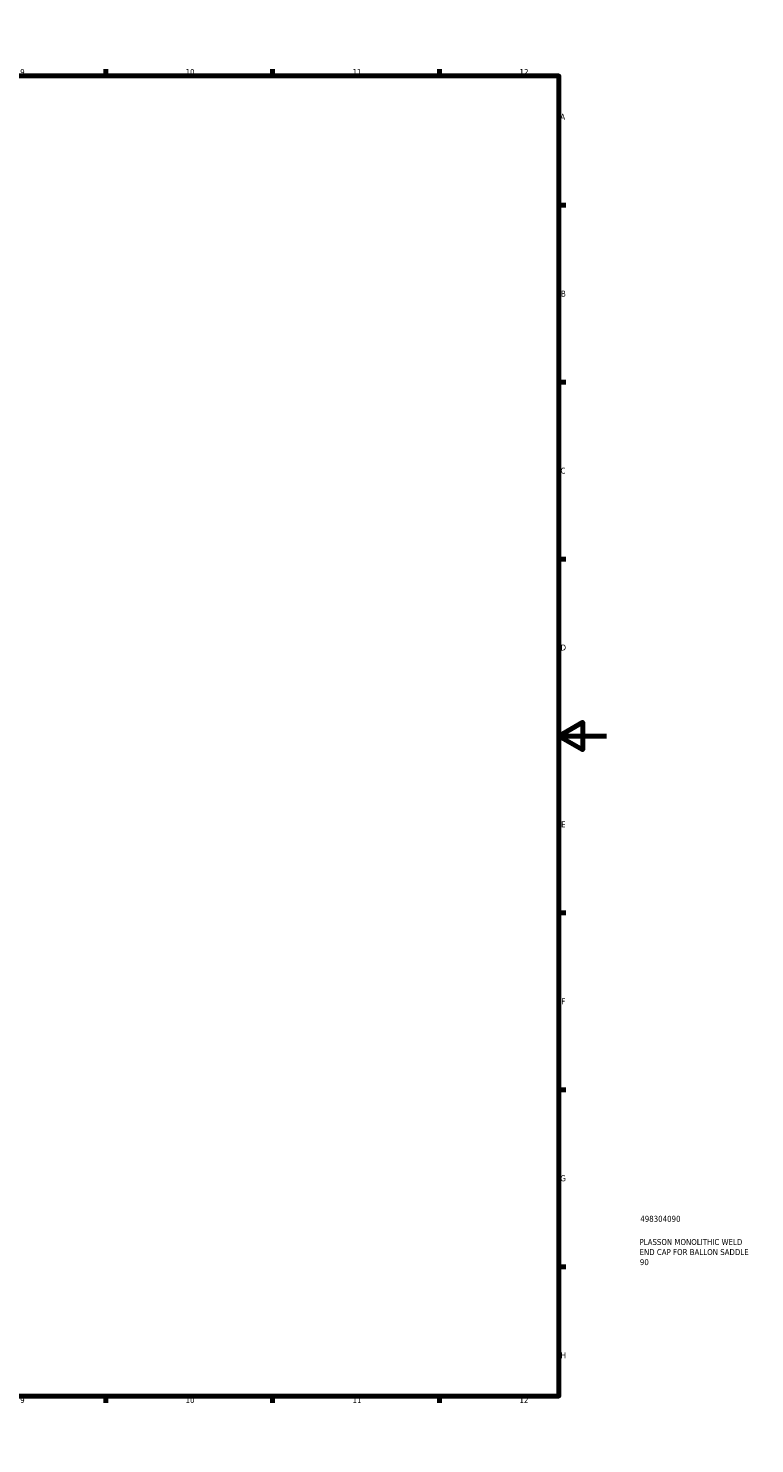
# Model space of a CAD drawing. Header units: millimetres. Extents: x 0 to 903, y -7 to 693.
# Tile 5 of 5: x 598 to 903, y 0 to 594. Entities that reach past the tile are written whole.
import ezdxf

# ---------------------------------------------------------------- set-up
doc = ezdxf.new("R2010")
doc.units = ezdxf.units.MM
doc.layers.add('Border (ISO)', color=7, linetype='Continuous', lineweight=70)
doc.layers.add('Title (ISO)', color=7, linetype='Continuous', lineweight=50)
doc.styles.add('Note Text (ISO)', font='tahoma.ttf')

# ---------------------------------------------------------------- blocks, each defined once
blk = doc.blocks.new('Borders Default Border')
at = {"layer": 'Border (ISO)'}
for p, q in [((70.08, 574), (70.08, 576.9)), ((140.17, 574), (140.17, 576.9)), ((210.25, 574), (210.25, 576.9)), ((280.33, 574), (280.33, 576.9)), ((350.42, 574), (350.42, 576.9)), ((490.58, 574), (490.58, 576.9)), ((560.67, 574), (560.67, 576.9)), ((630.75, 574), (630.75, 576.9)), ((700.83, 574), (700.83, 576.9)), ((770.92, 574), (770.92, 576.9)), ((20, 519.75), (17.1, 519.75)), ((821, 519.75), (823.9, 519.75)), ((20, 445.5), (17.1, 445.5)), ((821, 445.5), (823.9, 445.5)), ((20, 371.25), (17.1, 371.25)), ((821, 371.25), (823.9, 371.25)), ((20, 222.75), (17.1, 222.75)), ((821, 222.75), (823.9, 222.75)), ((20, 148.5), (17.1, 148.5)), ((821, 148.5), (823.9, 148.5)), ((20, 74.25), (17.1, 74.25)), ((821, 74.25), (823.9, 74.25)), ((70.08, 20), (70.08, 17.1)), ((140.17, 20), (140.17, 17.1)), ((210.25, 20), (210.25, 17.1)), ((280.33, 20), (280.33, 17.1)), ((350.42, 20), (350.42, 17.1)), ((490.58, 20), (490.58, 17.1)), ((560.67, 20), (560.67, 17.1)), ((630.75, 20), (630.75, 17.1)), ((700.83, 20), (700.83, 17.1)), ((770.92, 20), (770.92, 17.1))]:
    blk.add_line(p, q, dxfattribs=at)
at = {"layer": 'Border (ISO)', "flags": 128}
for points in [[(420.5, 594), (420.5, 574), (414.73, 584), (426.27, 584), (420.5, 574)], [(20, 20), (20, 574), (821, 574), (821, 20), (20, 20)], [(0, 297), (20, 297), (10, 302.77), (10, 291.23), (20, 297)], [(841, 297), (821, 297), (831, 302.77), (831, 291.23), (821, 297)], [(420.5, 0), (420.5, 20), (414.73, 10), (426.27, 10), (420.5, 20)]]:
    blk.add_lwpolyline(points, dxfattribs=at)
at = {"layer": 'Border (ISO)', "color": 232, "true_color": 0xca0064, "char_height": 2.5, "attachment_point": 7, "style": 'Note Text (ISO)'}
for s, insert in [('1', (34.48, 574.4)), ('2', (104.37, 574.4)), ('3', (174.43, 574.35)), ('4', (244.42, 574.4)), ('5', (314.64, 574.35)), ('6', (384.66, 574.35)), ('7', (454.77, 574.4)), ('8', (524.81, 574.34)), ('9', (594.88, 574.35)), ('10', (664.29, 574.35)), ('11', (734.37, 574.4)), ('12', (804.46, 574.4)), ('A', (17.29, 555.62)), ('A', (821.59, 555.62)), ('B', (17.59, 481.37)), ('B', (821.89, 481.37)), ('C', (17.43, 407.08)), ('C', (821.73, 407.08)), ('D', (17.43, 332.88)), ('D', (821.73, 332.88)), ('E', (17.64, 258.63)), ('E', (821.94, 258.63)), ('F', (17.7, 184.38)), ('F', (822, 184.38)), ('G', (17.31, 110.08)), ('G', (821.61, 110.08)), ('H', (17.44, 35.88)), ('H', (821.74, 35.88)), ('1', (34.48, 17.1)), ('2', (104.37, 17.1)), ('3', (174.43, 17.05)), ('4', (244.42, 17.1)), ('5', (314.64, 17.05)), ('6', (384.66, 17.05)), ('7', (454.77, 17.1)), ('8', (524.81, 17.04)), ('9', (594.88, 17.05)), ('10', (664.29, 17.05)), ('11', (734.37, 17.1)), ('12', (804.46, 17.1))]:
    blk.add_mtext(s, dxfattribs=dict(at, insert=insert))
blk = doc.blocks.new('Title Blocks ISO')
at = {"layer": 'Title (ISO)', "color": 232, "true_color": 0xca0064, "style": 'Note Text (ISO)'}
for tag, p in [('PART_NUMBER_001', (34.16, 73.13)), ('DESCRIPTION_001', (33.84, 63.4)), ('DESCRIPTION_002', (33.84, 59.18)), ('DESCRIPTION_003', (33.98, 54.96))]:
    blk.add_attdef(tag, p, '', height=2.5, dxfattribs=at)

msp = doc.modelspace()

# ---------------------------------------------------------------- block references
msp.add_blockref('Borders Default Border', (0, 0))
msp.add_blockref('Title Blocks ISO', (821, 20)).add_auto_attribs({'PART_NUMBER_001': '498304090', 'DESCRIPTION_001': 'PLASSON MONOLITHIC WELD', 'DESCRIPTION_002': 'END CAP FOR BALLON SADDLE', 'DESCRIPTION_003': '90'})

doc.saveas('drawing.dxf')
